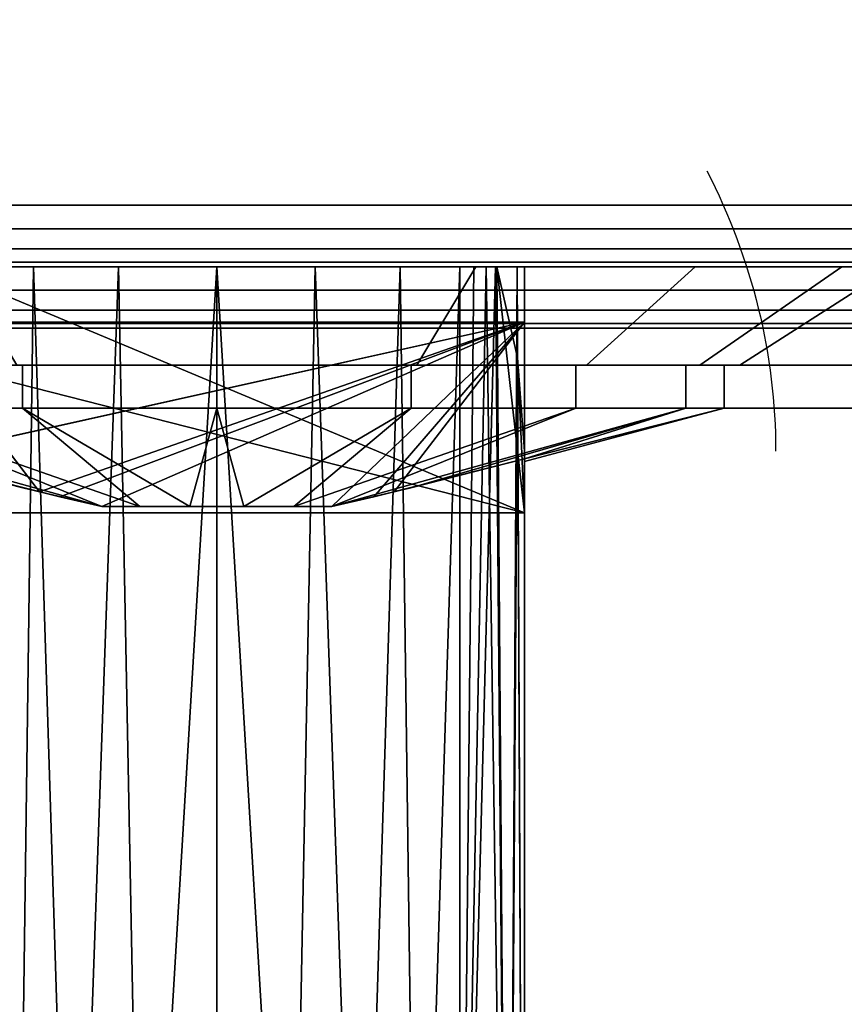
# Model space of a CAD drawing. Header units: millimetres. Extents: x -10 to 414, y -927 to 10.
# Tile 12 of 31: x 197 to 210, y -911 to -895. Entities that reach past the tile are written whole.
import ezdxf

# ---------------------------------------------------------------- set-up
doc = ezdxf.new("R2010")
doc.units = ezdxf.units.MM
doc.header["$MEASUREMENT"] = 0
for name, color, linetype, lineweight in [('0 Misc', 7, 'Continuous', 35), ('10 Raster Images', 7, 'Continuous', 35), ('5 Hatches', 7, 'Continuous', 35)]:
    doc.layers.add(name, color=color, linetype=linetype, lineweight=lineweight)

msp = doc.modelspace()

# ---------------------------------------------------------------- linework, layer by layer
at = {"layer": '0 Misc', "color": 160, "linetype": 'Continuous', "lineweight": 25}
for p, q in [((4, -898, 12.5), (396, -898, 12.5)), ((396, -898, 1170), (4, -898, 1170)), ((1, -899, 1173), (399, -899, 1173)), ((399, -899, 1195), (1, -899, 1195)), ((396, -899, 13.5), (4, -899, 13.5)), ((4, -899, 1169), (396, -899, 1169)), ((4, -899, 13.5), (396, -899, 1169)), ((4, -899, 13.5), (204.554, -899, 730)), ((4, -899, 1169), (197.415, -899, 733.16)), ((4, -899, 1169), (198.641, -899, 733.785)), ((4, -899, 1169), (200, -899, 734)), ((4, -899, 1169), (197.415, -899, 1046.84)), ((4, -899, 1169), (200, -899, 1152.5)), ((195, -899, 1054), (205, -899, 1054)), ((195, -899, 1054), (396, -899, 1169)), ((195, -899, 1054), (203.399, -899, 1131.038)), ((195, -899, 1054), (200, -899, 1130.5)), ((204.554, -899, 730), (195.446, -899, 730)), ((205, -902.999, 726.105), (195.446, -899, 730)), ((197.415, -899, 1046.84), (200, -899, 734)), ((198.641, -899, 1046.215), (200, -899, 734)), ((200, -899, 734), (396, -899, 1169)), ((200, -899, 734), (202.585, -899, 1046.84)), ((200, -899, 734), (201.359, -899, 1046.215)), ((200, -899, 734), (200, -899, 1046)), ((200, -899, 1152.5), (396, -899, 1169)), ((201.359, -899, 733.785), (396, -899, 1169)), ((202.585, -899, 733.16), (396, -899, 1169)), ((202.585, -899, 1046.84), (396, -899, 1169)), ((203.399, -899, 1131.038), (396, -899, 1169)), ((203.399, -899, 1151.962), (396, -899, 1169)), ((203.558, -899, 732.187), (396, -899, 1169)), ((203.558, -899, 1047.813), (396, -899, 1169)), ((203.951, -899, 1048.466), (203.951, -921.467, 1047.878)), ((203.951, -921.467, 732.122), (203.951, -899, 731.534)), ((203.951, -899, 731.534), (396, -899, 1169)), ((203.951, -899, 1048.466), (396, -899, 1169)), ((204.283, -899, 730.779), (396, -899, 1169)), ((204.495, -899, 1049.81), (396, -899, 1169)), ((205, -902.999, 726.105), (204.554, -899, 730)), ((204.554, -899, 730), (396, -899, 1169)), ((205, -899, 1054), (205, -926.999, 1053.267)), ((205, -899, 1053), (205, -925.999, 1052.293)), ((205, -899, 1054), (205, -899, 1053)), ((205, -899, 1054), (205, -925.999, 1052.293)), ((205, -899, 1053), (396, -899, 1169)), ((205, -899, 1054), (396, -899, 1169)), ((206.466, -899, 1132.601), (396, -899, 1169)), ((206.466, -899, 1150.399), (396, -899, 1169)), ((208.899, -899, 1135.034), (396, -899, 1169)), ((208.899, -899, 1147.966), (396, -899, 1169)), ((195, -899.9, 1142.75), (205, -899.9, 1142.75)), ((205, -899.9, 1140.25), (195, -899.9, 1140.25)), ((195, -899.9, 1140.25), (197.117, -902.662, 1140.25)), ((195, -902.126, 1142.75), (205, -899.9, 1142.75)), ((205, -899.9, 1140.25), (197.117, -902.662, 1140.25)), ((197.45, -902.743, 1142.75), (205, -899.9, 1142.75)), ((205, -899.9, 1140.25), (198.129, -902.9, 1140.25)), ((198.129, -902.9, 1142.75), (205, -899.9, 1142.75)), ((205, -899.9, 1140.25), (201.871, -902.9, 1140.25)), ((201.871, -902.9, 1142.75), (205, -899.9, 1142.75)), ((205, -899.9, 1140.25), (202.55, -902.743, 1140.25)), ((202.883, -902.662, 1142.75), (205, -899.9, 1142.75)), ((205, -899.9, 1142.75), (205, -899.9, 1140.25)), ((205, -902.126, 1140.25), (205, -899.9, 1140.25)), ((205, -902.126, 1142.75), (205, -899.9, 1142.75)), ((205, -902.126, 1140.25), (205, -899.9, 1142.75)), ((1, -900, 1194), (399, -900, 1194)), ((399, -900, 1174), (1, -900, 1174)), ((205, -902.999, 726.105), (195.112, -900.483, 728.555)), ((205, -902.999, 726.105), (204.888, -900.483, 728.555)), ((195.004, -900.6, 1134.623), (197.451, -900.6, 1133.654)), ((195.004, -900.6, 1148.377), (197.451, -900.6, 1149.346)), ((197.373, -900.6, 1133.416), (200, -900.6, 1133.25)), ((197.373, -900.6, 1133.416), (197.451, -900.6, 1133.654)), ((197.373, -900.6, 1149.584), (197.451, -900.6, 1149.346)), ((197.373, -900.6, 1149.584), (200, -900.6, 1149.75)), ((200, -900.6, 1133), (200, -900.6, 1133.25)), ((200, -900.6, 1133.25), (202.627, -900.6, 1133.416)), ((200, -900.6, 1149.75), (202.627, -900.6, 1149.584)), ((200, -900.6, 1149.75), (200, -900.6, 1150)), ((202.549, -900.6, 1133.654), (202.627, -900.6, 1133.416)), ((202.549, -900.6, 1133.654), (204.996, -900.6, 1134.623)), ((202.549, -900.6, 1149.346), (204.996, -900.6, 1148.377)), ((202.549, -900.6, 1149.346), (202.627, -900.6, 1149.584)), ((204.849, -900.6, 1134.826), (204.996, -900.6, 1134.623)), ((204.849, -900.6, 1134.826), (206.877, -900.6, 1136.504)), ((204.849, -900.6, 1148.174), (206.877, -900.6, 1146.496)), ((204.849, -900.6, 1148.174), (204.996, -900.6, 1148.377)), ((206.674, -900.6, 1136.651), (206.877, -900.6, 1136.504)), ((206.674, -900.6, 1136.651), (208.084, -900.6, 1138.873)), ((206.674, -900.6, 1146.349), (208.084, -900.6, 1144.127)), ((206.674, -900.6, 1146.349), (206.877, -900.6, 1146.496)), ((207.846, -900.6, 1138.951), (208.084, -900.6, 1138.873)), ((207.846, -900.6, 1138.951), (208.5, -900.6, 1141.5)), ((207.846, -900.6, 1144.049), (208.084, -900.6, 1144.127)), ((208.25, -900.6, 1141.5), (208.084, -900.6, 1144.127)), ((208.25, -900.6, 1141.5), (208.5, -900.6, 1141.5)), ((205, -925.999, 727.707), (205, -901.999, 727.079)), ((205, -901.999, 727.079), (205, -902.999, 726.105)), ((205, -902.131, 1140.335), (205, -902.126, 1142.75)), ((205, -902.126, 1140.25), (205, -902.126, 1142.75)), ((205, -902.131, 1140.335), (205, -902.156, 1142.134)), ((205, -902.159, 1140.945), (205, -902.156, 1142.134)), ((198.129, -902.9, 1142.75), (201.871, -902.9, 1142.75)), ((201.871, -902.9, 1140.25), (198.129, -902.9, 1140.25)), ((198.129, -902.9, 1142.75), (201.82, -902.9, 1142.823)), ((198.18, -902.9, 1142.823), (201.82, -902.9, 1142.823)), ((198.18, -902.9, 1142.823), (201.323, -902.9, 1143.32)), ((198.18, -902.9, 1140.177), (201.82, -902.9, 1140.177)), ((198.18, -902.9, 1140.177), (201.871, -902.9, 1140.25)), ((198.677, -902.9, 1143.32), (201.323, -902.9, 1143.32)), ((198.677, -902.9, 1143.32), (200.695, -902.9, 1143.64)), ((198.677, -902.9, 1139.68), (201.323, -902.9, 1139.68)), ((198.677, -902.9, 1139.68), (201.82, -902.9, 1140.177)), ((199.305, -902.9, 1143.64), (200.695, -902.9, 1143.64)), ((199.305, -902.9, 1139.36), (200.695, -902.9, 1139.36)), ((199.305, -902.9, 1139.36), (201.323, -902.9, 1139.68)), ((205, -902.999, 726.105), (195, -902.999, 726.105)), ((205, -926.999, 726.733), (205, -902.999, 726.105)), ((205, -925.999, 727.707), (205, -902.999, 726.105))]:
    msp.add_line(p, q, dxfattribs=at).dxf.unprotected_set("ltscale", 0)
at = {"layer": '0 Misc', "color": 160, "linetype": 'Continuous', "lineweight": 25, "extrusion": (0, 1, 0)}
msp.add_circle((-200, 1152.5, -899), 11, dxfattribs=at).dxf.unprotected_set("ltscale", 0)
at = {"layer": '0 Misc', "color": 160, "linetype": 'Continuous', "lineweight": 25, "extrusion": (0, -1, 0)}
for centre, radius in [((208.25, 1141.5, 900.6), 8.25), ((208.5, 1141.5, 900.6), 8.5), ((208.25, 1141.5, 901.3), 8.25)]:
    msp.add_circle(centre, radius, dxfattribs=at).dxf.unprotected_set("ltscale", 0)
at = {"layer": '0 Misc', "color": 160, "linetype": 'Continuous', "lineweight": 25, "extrusion": (1.67198e-16, 0.572254, -0.820077)}
msp.add_arc((-194.678, -323.635, -1112.432), 14.406, 157.3019, 180, dxfattribs=at).dxf.unprotected_set("ltscale", 0)
at = {"layer": '0 Misc', "color": 160, "linetype": 'Continuous', "lineweight": 25, "extrusion": (0, 1, 0)}
for centre, radius, start, end in [((-200, 1050.398, -899), 4.398, 206.0523, 333.9477), ((-200, 729.602, -899), 4.398, 26.0523, 153.9477), ((-194.678, 1053, -899), 10.322, 180, 206.0523), ((-194.678, 727, -899), 10.322, 153.9477, 163.1044)]:
    msp.add_arc(centre, radius, start, end, dxfattribs=at).dxf.unprotected_set("ltscale", 0)
at = {"layer": '0 Misc', "color": 160, "linetype": 'Continuous', "lineweight": 25, "extrusion": (0, -1, 0)}
for start, end in [(213.749, 326.251), (33.749, 146.251)]:
    msp.add_arc((200, 1141.5, 902.9), 2.25, start, end, dxfattribs=at).dxf.unprotected_set("ltscale", 0)
at = {"layer": '0 Misc', "color": 7, "lineweight": 25}
for points in [[(399, -899, 1173), (16.988, -881.156, 1173), (17, -881, 1173)], [(399, -899, 1173), (17, -881, 1173), (383.293, -881.707, 1173)], [(399, -899, 1173), (16.891, -881.454, 1173), (16.988, -881.156, 1173)], [(399, -899, 1173), (16.707, -881.707, 1173), (16.891, -881.454, 1173)], [(399, -899, 1173), (16.454, -881.891, 1173), (16.707, -881.707, 1173)], [(399, -899, 1173), (16, -882, 1173), (16.156, -881.988, 1173)], [(399, -899, 1173), (16.156, -881.988, 1173), (16.454, -881.891, 1173)], [(1, -899, 1173), (2, -882, 1173), (399, -899, 1173)], [(399, -899, 1173), (2, -882, 1173), (16, -882, 1173)], [(205, -902.999, 726.105), (195.112, -900.483, 728.555), (195.446, -899, 730)], [(205, -902.999, 726.105), (195.446, -899, 730), (204.554, -899, 730)], [(205, -902.999, 726.105), (204.554, -899, 730), (204.888, -900.483, 728.555)], [(205, -899.9, 1142.75), (195, -902.126, 1142.75), (195, -899.9, 1142.75)], [(195, -902.126, 1142.75), (205, -899.9, 1142.75), (197.45, -902.743, 1142.75)], [(197.45, -902.743, 1142.75), (205, -899.9, 1142.75), (198.129, -902.9, 1142.75)], [(198.129, -902.9, 1142.75), (205, -899.9, 1142.75), (201.871, -902.9, 1142.75)], [(201.871, -902.9, 1142.75), (205, -899.9, 1142.75), (202.883, -902.662, 1142.75)], [(202.883, -902.662, 1142.75), (205, -899.9, 1142.75), (205, -902.126, 1142.75)], [(195, -902.999, 726.105), (195.112, -900.483, 728.555), (205, -902.999, 726.105)], [(205, -902.999, 726.105), (204.888, -900.483, 728.555), (205, -901.999, 727.079)]]:
    msp.add_3dface(points, dxfattribs=at)
at = {"layer": '0 Misc', "color": 5, "lineweight": 25}
for points, invisible_edges in [([(4, -898, 12.5), (396, -884, 12.5), (396, -898, 12.5)], 1), ([(4, -898, 12.5), (4, -884, 12.5), (396, -884, 12.5)], 12), ([(396, -898, 1170), (4, -884, 1170), (4, -898, 1170)], 1), ([(396, -898, 1170), (396, -884, 1170), (4, -884, 1170)], 12), ([(396, -898, 1170), (4, -898.383, 1169.924), (396, -898.383, 1169.924)], 1), ([(396, -898, 1170), (4, -898, 1170), (4, -898.383, 1169.924)], 12), ([(4, -898, 12.5), (396, -898.383, 12.576), (4, -898.383, 12.576)], 1), ([(4, -898, 12.5), (396, -898, 12.5), (396, -898.383, 12.576)], 12), ([(4, -898.707, 1169.707), (396, -898.383, 1169.924), (4, -898.383, 1169.924)], 1), ([(4, -898.707, 1169.707), (396, -898.707, 1169.707), (396, -898.383, 1169.924)], 12), ([(396, -898.707, 12.793), (4, -898.383, 12.576), (396, -898.383, 12.576)], 1), ([(396, -898.707, 12.793), (4, -898.707, 12.793), (4, -898.383, 12.576)], 12), ([(4, -898.924, 1169.383), (396, -898.707, 1169.707), (4, -898.707, 1169.707)], 1), ([(4, -898.924, 1169.383), (396, -898.924, 1169.383), (396, -898.707, 1169.707)], 12), ([(396, -898.924, 13.117), (4, -898.707, 12.793), (396, -898.707, 12.793)], 1), ([(396, -898.924, 13.117), (4, -898.924, 13.117), (4, -898.707, 12.793)], 12), ([(4, -899, 1169), (396, -898.924, 1169.383), (4, -898.924, 1169.383)], 1), ([(4, -899, 1169), (396, -899, 1169), (396, -898.924, 1169.383)], 12), ([(396, -899, 13.5), (4, -898.924, 13.117), (396, -898.924, 13.117)], 1), ([(396, -899, 13.5), (4, -899, 13.5), (4, -898.924, 13.117)], 12)]:
    msp.add_3dface(points, dxfattribs=dict(at, invisible_edges=invisible_edges))
at = {"layer": '0 Misc', "color": 7, "lineweight": 25}
for points, invisible_edges in [([(1, -899, 1173), (399, -899.383, 1173.076), (1, -899.383, 1173.076)], 1), ([(1, -899, 1173), (399, -899, 1173), (399, -899.383, 1173.076)], 12), ([(399, -899, 1195), (1, -899.383, 1194.924), (399, -899.383, 1194.924)], 1), ([(399, -899, 1195), (1, -899, 1195), (1, -899.383, 1194.924)], 12), ([(399, -899.707, 1173.293), (1, -899.383, 1173.076), (399, -899.383, 1173.076)], 1), ([(399, -899.707, 1173.293), (1, -899.707, 1173.293), (1, -899.383, 1173.076)], 12), ([(399, -899.383, 1194.924), (1, -899.707, 1194.707), (399, -899.707, 1194.707)], 1), ([(399, -899.383, 1194.924), (1, -899.383, 1194.924), (1, -899.707, 1194.707)], 12), ([(399, -899.924, 1173.617), (1, -899.707, 1173.293), (399, -899.707, 1173.293)], 1), ([(399, -899.924, 1173.617), (1, -899.924, 1173.617), (1, -899.707, 1173.293)], 12), ([(399, -899.707, 1194.707), (1, -899.924, 1194.383), (399, -899.924, 1194.383)], 1), ([(399, -899.707, 1194.707), (1, -899.707, 1194.707), (1, -899.924, 1194.383)], 12), ([(399, -900, 1174), (1, -899.924, 1173.617), (399, -899.924, 1173.617)], 1), ([(399, -900, 1174), (1, -900, 1174), (1, -899.924, 1173.617)], 12), ([(1, -900, 1194), (399, -899.924, 1194.383), (1, -899.924, 1194.383)], 1), ([(1, -900, 1194), (399, -900, 1194), (399, -899.924, 1194.383)], 12), ([(1, -900, 1194), (399, -900, 1174), (399, -900, 1194)], 1), ([(1, -900, 1194), (1, -900, 1174), (399, -900, 1174)], 12)]:
    msp.add_3dface(points, dxfattribs=dict(at, invisible_edges=invisible_edges))
at = {"layer": '0 Misc', "color": 5, "lineweight": 25}
for points in [[(396, -899, 1169), (4, -899, 13.5), (396, -899, 13.5)], [(4, -899, 13.5), (396, -899, 1169), (204.554, -899, 730)], [(195.446, -899, 730), (4, -899, 13.5), (204.554, -899, 730)], [(4, -899, 1169), (196.442, -899, 732.187), (197.415, -899, 733.16)], [(4, -899, 1169), (197.415, -899, 733.16), (198.641, -899, 733.785)], [(4, -899, 1169), (198.641, -899, 733.785), (200, -899, 734)], [(4, -899, 1169), (200, -899, 734), (197.415, -899, 1046.84)], [(4, -899, 1169), (197.415, -899, 1046.84), (196.442, -899, 1047.813)], [(4, -899, 1169), (196.601, -899, 1151.962), (200, -899, 1152.5)], [(4, -899, 1169), (200, -899, 1152.5), (396, -899, 1169)], [(205, -899, 1054), (396, -899, 1169), (195, -899, 1054)], [(195, -899, 1054), (396, -899, 1169), (203.399, -899, 1131.038)], [(195, -899, 1054), (203.399, -899, 1131.038), (200, -899, 1130.5)], [(196.601, -899, 1131.038), (195, -899, 1054), (200, -899, 1130.5)], [(197.415, -899, 1046.84), (200, -899, 734), (198.641, -899, 1046.215)], [(198.641, -899, 1046.215), (200, -899, 734), (200, -899, 1046)], [(201.359, -899, 733.785), (396, -899, 1169), (200, -899, 734)], [(200, -899, 734), (396, -899, 1169), (202.585, -899, 1046.84)], [(200, -899, 734), (202.585, -899, 1046.84), (201.359, -899, 1046.215)], [(200, -899, 734), (201.359, -899, 1046.215), (200, -899, 1046)], [(203.399, -899, 1151.962), (396, -899, 1169), (200, -899, 1152.5)], [(202.585, -899, 733.16), (396, -899, 1169), (201.359, -899, 733.785)], [(203.558, -899, 732.187), (396, -899, 1169), (202.585, -899, 733.16)], [(202.585, -899, 1046.84), (396, -899, 1169), (203.558, -899, 1047.813)], [(203.399, -899, 1131.038), (396, -899, 1169), (206.466, -899, 1132.601)], [(206.466, -899, 1150.399), (396, -899, 1169), (203.399, -899, 1151.962)], [(203.951, -899, 731.534), (396, -899, 1169), (203.558, -899, 732.187)], [(203.558, -899, 1047.813), (396, -899, 1169), (203.951, -899, 1048.466)], [(204.283, -899, 730.779), (396, -899, 1169), (203.951, -899, 731.534)], [(203.951, -899, 1048.466), (396, -899, 1169), (204.495, -899, 1049.81)], [(204.554, -899, 730), (396, -899, 1169), (204.283, -899, 730.779)], [(204.495, -899, 1049.81), (396, -899, 1169), (205, -899, 1053)], [(205, -899, 1053), (396, -899, 1169), (205, -899, 1054)], [(206.466, -899, 1132.601), (396, -899, 1169), (208.899, -899, 1135.034)], [(208.899, -899, 1147.966), (396, -899, 1169), (206.466, -899, 1150.399)], [(208.899, -899, 1135.034), (396, -899, 1169), (210.462, -899, 1138.101)], [(210.462, -899, 1144.899), (396, -899, 1169), (208.899, -899, 1147.966)]]:
    msp.add_3dface(points, dxfattribs=at)
at = {"layer": '0 Misc', "color": 98, "lineweight": 25}
for points, invisible_edges in [([(195, -899, 1054), (205, -926.999, 1053.267), (205, -899, 1054)], 1), ([(195, -899, 1054), (195, -926.999, 1053.267), (205, -926.999, 1053.267)], 12), ([(195, -926.999, 726.733), (205, -902.999, 726.105), (205, -926.999, 726.733)], 1), ([(195, -926.999, 726.733), (195, -902.999, 726.105), (205, -902.999, 726.105)], 12)]:
    msp.add_3dface(points, dxfattribs=dict(at, invisible_edges=invisible_edges))
at = {"layer": '0 Misc', "color": 158, "lineweight": 25}
for points, invisible_edges in [([(195.79, -899, 1151.663), (200, -900.6, 1150), (200, -899, 1152.5)], 1), ([(195.79, -899, 1151.663), (196.747, -900.6, 1149.353), (200, -900.6, 1150)], 12), ([(200, -899, 1130.5), (196.747, -900.6, 1133.647), (195.79, -899, 1131.337)], 1), ([(200, -899, 1130.5), (200, -900.6, 1133), (196.747, -900.6, 1133.647)], 12), ([(204.21, -899, 1131.337), (200, -900.6, 1133), (200, -899, 1130.5)], 1), ([(204.21, -899, 1131.337), (203.253, -900.6, 1133.647), (200, -900.6, 1133)], 12), ([(200, -899, 1152.5), (203.253, -900.6, 1149.353), (204.21, -899, 1151.663)], 1), ([(200, -899, 1152.5), (200, -900.6, 1150), (203.253, -900.6, 1149.353)], 12), ([(207.778, -899, 1133.722), (203.253, -900.6, 1133.647), (204.21, -899, 1131.337)], 1), ([(207.778, -899, 1133.722), (206.01, -900.6, 1135.49), (203.253, -900.6, 1133.647)], 12), ([(204.21, -899, 1151.663), (203.253, -900.6, 1149.353), (206.01, -900.6, 1147.51)], 12), ([(204.21, -899, 1151.663), (206.01, -900.6, 1147.51), (207.778, -899, 1149.278)], 1), ([(210.163, -899, 1137.291), (206.01, -900.6, 1135.49), (207.778, -899, 1133.722)], 1), ([(210.163, -899, 1137.291), (207.853, -900.6, 1138.247), (206.01, -900.6, 1135.49)], 12), ([(207.778, -899, 1149.278), (206.01, -900.6, 1147.51), (207.853, -900.6, 1144.753)], 12), ([(207.778, -899, 1149.278), (207.853, -900.6, 1144.753), (210.163, -899, 1145.709)], 1), ([(211, -899, 1141.5), (207.853, -900.6, 1138.247), (210.163, -899, 1137.291)], 1), ([(211, -899, 1141.5), (208.5, -900.6, 1141.5), (207.853, -900.6, 1138.247)], 12), ([(210.163, -899, 1145.709), (207.853, -900.6, 1144.753), (208.5, -900.6, 1141.5)], 12), ([(210.163, -899, 1145.709), (208.5, -900.6, 1141.5), (211, -899, 1141.5)], 1), ([(195, -899.9, 1142.75), (205, -899.9, 1140.25), (205, -899.9, 1142.75)], 1), ([(195, -899.9, 1142.75), (195, -899.9, 1140.25), (205, -899.9, 1140.25)], 12), ([(196.843, -901.3, 1149.122), (194.166, -900.6, 1147.334), (194.166, -901.3, 1147.334)], 1), ([(196.843, -901.3, 1149.122), (196.843, -900.6, 1149.122), (194.166, -900.6, 1147.334)], 12), ([(196.843, -900.6, 1133.878), (194.166, -901.3, 1135.666), (194.166, -900.6, 1135.666)], 1), ([(196.843, -900.6, 1133.878), (196.843, -901.3, 1133.878), (194.166, -901.3, 1135.666)], 12), ([(196.843, -900.6, 1149.122), (200, -901.3, 1149.75), (200, -900.6, 1149.75)], 1), ([(196.843, -900.6, 1149.122), (196.843, -901.3, 1149.122), (200, -901.3, 1149.75)], 12), ([(200, -900.6, 1133.25), (196.843, -901.3, 1133.878), (196.843, -900.6, 1133.878)], 1), ([(200, -900.6, 1133.25), (200, -901.3, 1133.25), (196.843, -901.3, 1133.878)], 12), ([(203.157, -900.6, 1133.878), (200, -901.3, 1133.25), (200, -900.6, 1133.25)], 1), ([(203.157, -900.6, 1133.878), (203.157, -901.3, 1133.878), (200, -901.3, 1133.25)], 12), ([(200, -900.6, 1149.75), (203.157, -901.3, 1149.122), (203.157, -900.6, 1149.122)], 1), ([(200, -900.6, 1149.75), (200, -901.3, 1149.75), (203.157, -901.3, 1149.122)], 12), ([(205.834, -900.6, 1135.666), (203.157, -901.3, 1133.878), (203.157, -900.6, 1133.878)], 1), ([(205.834, -900.6, 1135.666), (205.834, -901.3, 1135.666), (203.157, -901.3, 1133.878)], 12), ([(203.157, -900.6, 1149.122), (205.834, -901.3, 1147.334), (205.834, -900.6, 1147.334)], 1), ([(203.157, -900.6, 1149.122), (203.157, -901.3, 1149.122), (205.834, -901.3, 1147.334)], 12), ([(207.622, -900.6, 1138.343), (205.834, -901.3, 1135.666), (205.834, -900.6, 1135.666)], 1), ([(207.622, -900.6, 1138.343), (207.622, -901.3, 1138.343), (205.834, -901.3, 1135.666)], 12), ([(205.834, -900.6, 1147.334), (207.622, -901.3, 1144.657), (207.622, -900.6, 1144.657)], 1), ([(205.834, -900.6, 1147.334), (205.834, -901.3, 1147.334), (207.622, -901.3, 1144.657)], 12), ([(208.25, -900.6, 1141.5), (207.622, -901.3, 1138.343), (207.622, -900.6, 1138.343)], 1), ([(208.25, -900.6, 1141.5), (208.25, -901.3, 1141.5), (207.622, -901.3, 1138.343)], 12), ([(207.622, -900.6, 1144.657), (208.25, -901.3, 1141.5), (208.25, -900.6, 1141.5)], 1), ([(207.622, -900.6, 1144.657), (207.622, -901.3, 1144.657), (208.25, -901.3, 1141.5)], 12)]:
    msp.add_3dface(points, dxfattribs=dict(at, invisible_edges=invisible_edges))
at = {"layer": '0 Misc', "color": 98, "lineweight": 25}
for points in [[(197.021, -899, 1047.162), (196.734, -920.454, 1046.891), (196.049, -899, 1048.466)], [(196.049, -899, 731.534), (196.734, -920.454, 733.109), (197.021, -899, 732.838)], [(197.021, -899, 1047.162), (197.671, -919.668, 1046.126), (196.734, -920.454, 1046.891)], [(197.021, -899, 732.838), (196.734, -920.454, 733.109), (197.671, -919.668, 733.874)], [(198.401, -899, 1046.301), (197.671, -919.668, 1046.126), (197.021, -899, 1047.162)], [(197.021, -899, 732.838), (197.671, -919.668, 733.874), (198.401, -899, 733.699)], [(198.401, -899, 1046.301), (198.789, -919.171, 1045.642), (197.671, -919.668, 1046.126)], [(197.671, -919.668, 733.874), (198.789, -919.171, 734.358), (198.401, -899, 733.699)], [(200, -899, 1046), (198.789, -919.171, 1045.642), (198.401, -899, 1046.301)], [(198.789, -919.171, 734.358), (200, -899, 734), (198.401, -899, 733.699)], [(200, -899, 1046), (200, -919.001, 1045.476), (198.789, -919.171, 1045.642)], [(198.789, -919.171, 734.358), (200, -919.001, 734.524), (200, -899, 734)], [(201.211, -919.171, 1045.642), (200, -919.001, 1045.476), (200, -899, 1046)], [(201.211, -919.171, 1045.642), (200, -899, 1046), (201.599, -899, 1046.301)], [(200, -899, 734), (201.211, -919.171, 734.358), (201.599, -899, 733.699)], [(200, -899, 734), (200, -919.001, 734.524), (201.211, -919.171, 734.358)], [(202.329, -919.668, 1046.126), (201.211, -919.171, 1045.642), (201.599, -899, 1046.301)], [(201.599, -899, 733.699), (201.211, -919.171, 734.358), (202.329, -919.668, 733.874)], [(202.979, -899, 1047.162), (202.329, -919.668, 1046.126), (201.599, -899, 1046.301)], [(201.599, -899, 733.699), (202.329, -919.668, 733.874), (202.979, -899, 732.838)], [(202.979, -899, 1047.162), (203.266, -920.454, 1046.891), (202.329, -919.668, 1046.126)], [(202.979, -899, 732.838), (202.329, -919.668, 733.874), (203.266, -920.454, 733.109)], [(203.951, -899, 1048.466), (203.266, -920.454, 1046.891), (202.979, -899, 1047.162)], [(202.979, -899, 732.838), (203.266, -920.454, 733.109), (203.951, -899, 731.534)], [(203.951, -899, 1048.466), (203.951, -921.467, 1047.878), (203.266, -920.454, 1046.891)], [(203.266, -920.454, 733.109), (203.951, -921.467, 732.122), (203.951, -899, 731.534)], [(203.951, -921.467, 1047.878), (203.951, -899, 1048.466), (204.529, -899, 1049.919)], [(204.734, -923.673, 1050.027), (203.951, -921.467, 1047.878), (204.529, -899, 1049.919)], [(204.381, -899, 730.522), (204.179, -899, 731.033), (203.951, -921.467, 732.122)], [(203.951, -921.467, 732.122), (204.179, -899, 731.033), (203.951, -899, 731.534)], [(204.381, -899, 730.522), (203.951, -921.467, 732.122), (204.734, -923.673, 729.973)], [(204.554, -899, 730), (204.381, -899, 730.522), (204.734, -923.673, 729.973)], [(204.882, -899, 1051.441), (204.734, -923.673, 1050.027), (204.529, -899, 1049.919)], [(204.734, -923.673, 729.973), (204.888, -900.483, 728.555), (204.554, -899, 730)], [(204.882, -899, 1051.441), (205, -925.999, 1052.293), (204.734, -923.673, 1050.027)], [(205, -899, 1053), (205, -925.999, 1052.293), (204.882, -899, 1051.441)], [(205, -926.999, 1053.267), (205, -925.999, 1052.293), (205, -899, 1054)], [(205, -899, 1054), (205, -925.999, 1052.293), (205, -899, 1053)], [(204.734, -923.673, 729.973), (205, -925.999, 727.707), (204.888, -900.483, 728.555)], [(204.888, -900.483, 728.555), (205, -925.999, 727.707), (205, -901.999, 727.079)], [(205, -925.999, 727.707), (205, -902.999, 726.105), (205, -901.999, 727.079)], [(205, -925.999, 727.707), (205, -926.999, 726.733), (205, -902.999, 726.105)]]:
    msp.add_3dface(points, dxfattribs=at)
at = {"layer": '0 Misc', "color": 158, "lineweight": 25}
for points in [[(197.117, -902.662, 1140.25), (195, -899.9, 1140.25), (195, -902.126, 1140.25)], [(195, -899.9, 1140.25), (197.117, -902.662, 1140.25), (205, -899.9, 1140.25)], [(205, -899.9, 1140.25), (197.117, -902.662, 1140.25), (198.129, -902.9, 1140.25)], [(205, -899.9, 1140.25), (198.129, -902.9, 1140.25), (201.871, -902.9, 1140.25)], [(205, -899.9, 1140.25), (201.871, -902.9, 1140.25), (202.55, -902.743, 1140.25)], [(205, -899.9, 1140.25), (202.55, -902.743, 1140.25), (205, -902.126, 1140.25)], [(205, -902.126, 1140.25), (205, -902.126, 1142.75), (205, -899.9, 1142.75)], [(205, -902.126, 1140.25), (205, -899.9, 1142.75), (205, -899.9, 1140.25)], [(197.373, -900.6, 1133.416), (197.451, -900.6, 1133.654), (195.004, -900.6, 1134.623)], [(195.004, -900.6, 1134.623), (197.451, -900.6, 1133.654), (195.151, -900.6, 1134.826)], [(195.004, -900.6, 1148.377), (195.151, -900.6, 1148.174), (197.451, -900.6, 1149.346)], [(195.004, -900.6, 1148.377), (197.451, -900.6, 1149.346), (197.373, -900.6, 1149.584)], [(200, -900.6, 1133.25), (197.373, -900.6, 1133.416), (200, -900.6, 1133)], [(197.373, -900.6, 1133.416), (200, -900.6, 1133.25), (197.451, -900.6, 1133.654)], [(197.373, -900.6, 1149.584), (197.451, -900.6, 1149.346), (200, -900.6, 1149.75)], [(197.373, -900.6, 1149.584), (200, -900.6, 1149.75), (200, -900.6, 1150)], [(202.627, -900.6, 1133.416), (200, -900.6, 1133.25), (200, -900.6, 1133)], [(200, -900.6, 1133.25), (202.627, -900.6, 1133.416), (202.549, -900.6, 1133.654)], [(202.549, -900.6, 1149.346), (202.627, -900.6, 1149.584), (200, -900.6, 1149.75)], [(200, -900.6, 1149.75), (202.627, -900.6, 1149.584), (200, -900.6, 1150)], [(202.549, -900.6, 1133.654), (202.627, -900.6, 1133.416), (204.996, -900.6, 1134.623)], [(202.549, -900.6, 1133.654), (204.996, -900.6, 1134.623), (204.849, -900.6, 1134.826)], [(204.849, -900.6, 1148.174), (204.996, -900.6, 1148.377), (202.549, -900.6, 1149.346)], [(202.549, -900.6, 1149.346), (204.996, -900.6, 1148.377), (202.627, -900.6, 1149.584)], [(204.849, -900.6, 1134.826), (204.996, -900.6, 1134.623), (206.877, -900.6, 1136.504)], [(204.849, -900.6, 1134.826), (206.877, -900.6, 1136.504), (206.674, -900.6, 1136.651)], [(206.674, -900.6, 1146.349), (206.877, -900.6, 1146.496), (204.849, -900.6, 1148.174)], [(204.849, -900.6, 1148.174), (206.877, -900.6, 1146.496), (204.996, -900.6, 1148.377)], [(206.674, -900.6, 1136.651), (206.877, -900.6, 1136.504), (208.084, -900.6, 1138.873)], [(206.674, -900.6, 1136.651), (208.084, -900.6, 1138.873), (207.846, -900.6, 1138.951)], [(207.846, -900.6, 1144.049), (208.084, -900.6, 1144.127), (206.674, -900.6, 1146.349)], [(206.674, -900.6, 1146.349), (208.084, -900.6, 1144.127), (206.877, -900.6, 1146.496)], [(207.846, -900.6, 1138.951), (208.084, -900.6, 1138.873), (208.5, -900.6, 1141.5)], [(207.846, -900.6, 1138.951), (208.5, -900.6, 1141.5), (208.25, -900.6, 1141.5)], [(208.25, -900.6, 1141.5), (208.084, -900.6, 1144.127), (207.846, -900.6, 1144.049)], [(208.25, -900.6, 1141.5), (208.5, -900.6, 1141.5), (208.084, -900.6, 1144.127)], [(195, -902.126, 1142.75), (196.847, -902.596, 1142.75), (192.378, -901.3, 1144.657)], [(192.378, -901.3, 1144.657), (196.847, -902.596, 1142.75), (198.129, -902.9, 1142.75)], [(194.166, -901.3, 1147.334), (192.378, -901.3, 1144.657), (198.129, -902.9, 1142.75)], [(196.847, -902.596, 1140.25), (192.378, -901.3, 1138.343), (198.129, -902.9, 1140.25)], [(196.847, -902.596, 1140.25), (195, -902.126, 1140.25), (192.378, -901.3, 1138.343)], [(198.129, -902.9, 1140.25), (192.378, -901.3, 1138.343), (194.166, -901.3, 1135.666)], [(198.75, -902.9, 1143.371), (194.166, -901.3, 1147.334), (198.129, -902.9, 1142.75)], [(198.129, -902.9, 1140.25), (194.166, -901.3, 1135.666), (198.75, -902.9, 1139.629)], [(198.75, -902.9, 1143.371), (196.843, -901.3, 1149.122), (194.166, -901.3, 1147.334)], [(198.75, -902.9, 1139.629), (194.166, -901.3, 1135.666), (196.843, -901.3, 1133.878)], [(199.561, -902.9, 1143.707), (196.843, -901.3, 1149.122), (198.75, -902.9, 1143.371)], [(198.75, -902.9, 1139.629), (196.843, -901.3, 1133.878), (199.561, -902.9, 1139.293)], [(199.561, -902.9, 1143.707), (200, -901.3, 1149.75), (196.843, -901.3, 1149.122)], [(199.561, -902.9, 1139.293), (196.843, -901.3, 1133.878), (200, -901.3, 1133.25)], [(200.439, -902.9, 1143.707), (200, -901.3, 1149.75), (199.561, -902.9, 1143.707)], [(199.561, -902.9, 1139.293), (200, -901.3, 1133.25), (200.439, -902.9, 1139.293)], [(200.439, -902.9, 1139.293), (200, -901.3, 1133.25), (203.157, -901.3, 1133.878)], [(200.439, -902.9, 1143.707), (203.157, -901.3, 1149.122), (200, -901.3, 1149.75)], [(201.25, -902.9, 1143.371), (203.157, -901.3, 1149.122), (200.439, -902.9, 1143.707)], [(200.439, -902.9, 1139.293), (203.157, -901.3, 1133.878), (201.25, -902.9, 1139.629)], [(201.871, -902.9, 1142.75), (205.834, -901.3, 1147.334), (201.25, -902.9, 1143.371)], [(205.834, -901.3, 1135.666), (201.871, -902.9, 1140.25), (201.25, -902.9, 1139.629)], [(203.157, -901.3, 1133.878), (205.834, -901.3, 1135.666), (201.25, -902.9, 1139.629)], [(201.25, -902.9, 1143.371), (205.834, -901.3, 1147.334), (203.157, -901.3, 1149.122)], [(203.153, -902.596, 1142.75), (207.622, -901.3, 1144.657), (201.871, -902.9, 1142.75)], [(203.153, -902.596, 1140.25), (201.871, -902.9, 1140.25), (207.622, -901.3, 1138.343)], [(207.622, -901.3, 1138.343), (201.871, -902.9, 1140.25), (205.834, -901.3, 1135.666)], [(201.871, -902.9, 1142.75), (207.622, -901.3, 1144.657), (205.834, -901.3, 1147.334)], [(203.153, -902.596, 1142.75), (205, -902.126, 1142.75), (207.622, -901.3, 1144.657)], [(203.153, -902.596, 1140.25), (207.622, -901.3, 1138.343), (205, -902.126, 1140.25)], [(207.622, -901.3, 1144.657), (205, -902.126, 1142.75), (208.25, -901.3, 1141.5)], [(208.25, -901.3, 1141.5), (205, -902.126, 1142.75), (205, -902.167, 1141.5)], [(205, -902.126, 1140.25), (208.25, -901.3, 1141.5), (205, -902.167, 1141.5)], [(205, -902.126, 1140.25), (207.622, -901.3, 1138.343), (208.25, -901.3, 1141.5)], [(205, -902.131, 1140.335), (205, -902.156, 1142.134), (205, -902.126, 1142.75)], [(205, -902.131, 1140.335), (205, -902.126, 1142.75), (205, -902.126, 1140.25)], [(205, -902.159, 1140.945), (205, -902.156, 1142.134), (205, -902.131, 1140.335)], [(205, -902.156, 1142.134), (205, -902.159, 1140.945), (205, -902.167, 1141.539)], [(201.82, -902.9, 1142.823), (198.129, -902.9, 1142.75), (201.871, -902.9, 1142.75)], [(198.129, -902.9, 1142.75), (201.82, -902.9, 1142.823), (198.18, -902.9, 1142.823)], [(198.18, -902.9, 1140.177), (201.871, -902.9, 1140.25), (198.129, -902.9, 1140.25)], [(198.18, -902.9, 1142.823), (201.82, -902.9, 1142.823), (201.323, -902.9, 1143.32)], [(198.18, -902.9, 1142.823), (201.323, -902.9, 1143.32), (198.677, -902.9, 1143.32)], [(198.677, -902.9, 1139.68), (201.82, -902.9, 1140.177), (198.18, -902.9, 1140.177)], [(198.18, -902.9, 1140.177), (201.82, -902.9, 1140.177), (201.871, -902.9, 1140.25)], [(198.677, -902.9, 1143.32), (201.323, -902.9, 1143.32), (200.695, -902.9, 1143.64)], [(198.677, -902.9, 1143.32), (200.695, -902.9, 1143.64), (199.305, -902.9, 1143.64)], [(199.305, -902.9, 1139.36), (201.323, -902.9, 1139.68), (198.677, -902.9, 1139.68)], [(198.677, -902.9, 1139.68), (201.323, -902.9, 1139.68), (201.82, -902.9, 1140.177)], [(199.305, -902.9, 1143.64), (200.695, -902.9, 1143.64), (200, -902.9, 1143.75)], [(200.695, -902.9, 1139.36), (199.305, -902.9, 1139.36), (200, -902.9, 1139.25)], [(199.305, -902.9, 1139.36), (200.695, -902.9, 1139.36), (201.323, -902.9, 1139.68)]]:
    msp.add_3dface(points, dxfattribs=at)
at = {"layer": '10 Raster Images', "color": 160, "linetype": 'Continuous', "lineweight": 25}
for p, q in [((1, -899, 1173), (399, -899, 1173)), ((396, -899, 13.5), (4, -899, 13.5)), ((4, -899, 1169), (396, -899, 1169)), ((205, -899, 1054), (195, -899, 1054)), ((204.554, -899, 730), (195.446, -899, 730)), ((195.446, -899, 730), (204.554, -899, 730)), ((197.415, -899, 733.16), (196.442, -899, 732.187)), ((196.442, -899, 1047.813), (197.415, -899, 1046.84)), ((196.601, -899, 1131.038), (200, -899, 1130.5)), ((200, -899, 1152.5), (196.601, -899, 1151.962)), ((198.641, -899, 733.785), (197.415, -899, 733.16)), ((197.415, -899, 1046.84), (198.641, -899, 1046.215)), ((200, -899, 734), (198.641, -899, 733.785)), ((198.641, -899, 1046.215), (200, -899, 1046)), ((201.359, -899, 733.785), (200, -899, 734)), ((200, -899, 1046), (201.359, -899, 1046.215)), ((200, -899, 1130.5), (203.399, -899, 1131.038)), ((203.399, -899, 1151.962), (200, -899, 1152.5)), ((202.585, -899, 733.16), (201.359, -899, 733.785)), ((201.359, -899, 1046.215), (202.585, -899, 1046.84)), ((203.558, -899, 732.187), (202.585, -899, 733.16)), ((202.585, -899, 1046.84), (203.558, -899, 1047.813)), ((203.399, -899, 1131.038), (206.466, -899, 1132.601)), ((206.466, -899, 1150.399), (203.399, -899, 1151.962)), ((203.951, -899, 731.534), (203.558, -899, 732.187)), ((203.558, -899, 1047.813), (203.951, -899, 1048.466)), ((204.283, -899, 730.779), (203.951, -899, 731.534)), ((203.951, -899, 1048.466), (204.495, -899, 1049.81)), ((204.554, -899, 730), (204.283, -899, 730.779)), ((204.495, -899, 1049.81), (205, -899, 1053)), ((204.888, -900.483, 728.555), (204.554, -899, 730)), ((205, -926.999, 1053.267), (205, -899, 1054)), ((205, -899, 1054), (205, -899, 1053)), ((205, -899, 1053), (205, -925.999, 1052.293)), ((205, -899, 1053), (205, -899, 1054)), ((206.466, -899, 1132.601), (208.899, -899, 1135.034)), ((208.899, -899, 1147.966), (206.466, -899, 1150.399)), ((208.899, -899, 1135.034), (210.462, -899, 1138.101)), ((210.462, -899, 1144.899), (208.899, -899, 1147.966)), ((195, -899.9, 1140.25), (205, -899.9, 1140.25)), ((205, -899.9, 1142.75), (195, -899.9, 1142.75)), ((205, -899.9, 1140.25), (205, -902.126, 1140.25)), ((205, -899.9, 1142.75), (205, -902.126, 1142.75)), ((205, -902.126, 1140.25), (205, -899.9, 1140.25)), ((205, -899.9, 1140.25), (205, -899.9, 1142.75)), ((205, -902.126, 1142.75), (205, -899.9, 1142.75)), ((205, -901.999, 727.079), (204.888, -900.483, 728.555)), ((197.373, -900.6, 1133.416), (195.004, -900.6, 1134.623)), ((195.004, -900.6, 1148.377), (197.373, -900.6, 1149.584)), ((195.151, -900.6, 1134.826), (197.451, -900.6, 1133.654)), ((197.451, -900.6, 1149.346), (195.151, -900.6, 1148.174)), ((200, -900.6, 1133), (197.373, -900.6, 1133.416)), ((197.373, -900.6, 1149.584), (200, -900.6, 1150)), ((197.451, -900.6, 1133.654), (200, -900.6, 1133.25)), ((200, -900.6, 1149.75), (197.451, -900.6, 1149.346)), ((202.627, -900.6, 1133.416), (200, -900.6, 1133)), ((200, -900.6, 1133.25), (202.549, -900.6, 1133.654)), ((202.549, -900.6, 1149.346), (200, -900.6, 1149.75)), ((200, -900.6, 1150), (202.627, -900.6, 1149.584)), ((202.549, -900.6, 1133.654), (204.849, -900.6, 1134.826)), ((204.849, -900.6, 1148.174), (202.549, -900.6, 1149.346)), ((204.996, -900.6, 1134.623), (202.627, -900.6, 1133.416)), ((202.627, -900.6, 1149.584), (204.996, -900.6, 1148.377)), ((204.849, -900.6, 1134.826), (206.674, -900.6, 1136.651)), ((206.674, -900.6, 1146.349), (204.849, -900.6, 1148.174)), ((206.877, -900.6, 1136.504), (204.996, -900.6, 1134.623)), ((204.996, -900.6, 1148.377), (206.877, -900.6, 1146.496)), ((206.674, -900.6, 1136.651), (207.846, -900.6, 1138.951)), ((207.846, -900.6, 1144.049), (206.674, -900.6, 1146.349)), ((208.084, -900.6, 1138.873), (206.877, -900.6, 1136.504)), ((206.877, -900.6, 1146.496), (208.084, -900.6, 1144.127)), ((207.846, -900.6, 1138.951), (208.25, -900.6, 1141.5)), ((208.25, -900.6, 1141.5), (207.846, -900.6, 1144.049)), ((208.5, -900.6, 1141.5), (208.084, -900.6, 1138.873)), ((208.084, -900.6, 1144.127), (208.5, -900.6, 1141.5)), ((205, -925.999, 727.707), (205, -901.999, 727.079)), ((205, -901.999, 727.079), (205, -902.999, 726.105)), ((205, -902.999, 726.105), (205, -901.999, 727.079)), ((197.117, -902.662, 1140.25), (195, -902.126, 1140.25)), ((195, -902.126, 1142.75), (197.45, -902.743, 1142.75)), ((205, -902.126, 1140.25), (202.55, -902.743, 1140.25)), ((202.883, -902.662, 1142.75), (205, -902.126, 1142.75)), ((205, -902.126, 1142.75), (205, -902.156, 1142.134)), ((205, -902.131, 1140.335), (205, -902.126, 1140.25)), ((205, -902.159, 1140.945), (205, -902.131, 1140.335)), ((205, -902.156, 1142.134), (205, -902.167, 1141.539)), ((205, -902.167, 1141.539), (205, -902.159, 1140.945)), ((198.129, -902.9, 1140.25), (197.117, -902.662, 1140.25)), ((197.45, -902.743, 1142.75), (198.129, -902.9, 1142.75)), ((201.871, -902.9, 1142.75), (202.883, -902.662, 1142.75)), ((202.55, -902.743, 1140.25), (201.871, -902.9, 1140.25)), ((201.871, -902.9, 1142.75), (198.129, -902.9, 1142.75)), ((198.129, -902.9, 1142.75), (198.18, -902.9, 1142.823)), ((198.18, -902.9, 1140.177), (198.129, -902.9, 1140.25)), ((198.129, -902.9, 1140.25), (201.871, -902.9, 1140.25)), ((201.871, -902.9, 1140.25), (198.129, -902.9, 1140.25)), ((198.129, -902.9, 1142.75), (201.871, -902.9, 1142.75)), ((198.18, -902.9, 1142.823), (198.677, -902.9, 1143.32)), ((198.677, -902.9, 1139.68), (198.18, -902.9, 1140.177)), ((198.677, -902.9, 1143.32), (199.305, -902.9, 1143.64)), ((199.305, -902.9, 1139.36), (198.677, -902.9, 1139.68)), ((199.305, -902.9, 1143.64), (200, -902.9, 1143.75)), ((200, -902.9, 1139.25), (199.305, -902.9, 1139.36)), ((200, -902.9, 1143.75), (200.695, -902.9, 1143.64)), ((200.695, -902.9, 1139.36), (200, -902.9, 1139.25)), ((200.695, -902.9, 1143.64), (201.323, -902.9, 1143.32)), ((201.323, -902.9, 1139.68), (200.695, -902.9, 1139.36)), ((201.323, -902.9, 1143.32), (201.82, -902.9, 1142.823)), ((201.82, -902.9, 1140.177), (201.323, -902.9, 1139.68)), ((201.82, -902.9, 1142.823), (201.871, -902.9, 1142.75)), ((201.871, -902.9, 1140.25), (201.82, -902.9, 1140.177)), ((195, -902.999, 726.105), (205, -902.999, 726.105)), ((205, -902.999, 726.105), (205, -926.999, 726.733))]:
    msp.add_line(p, q, dxfattribs=at).dxf.unprotected_set("ltscale", 0)
at = {"layer": '5 Hatches', "color": 7, "lineweight": 25}
for points, invisible_edges in [([(399, -899, 1195), (1, -1, 1195), (1, -899, 1195)], 1), ([(399, -899, 1195), (399, -1, 1195), (1, -1, 1195)], 12)]:
    msp.add_3dface(points, dxfattribs=dict(at, invisible_edges=invisible_edges))

doc.saveas('drawing.dxf')
